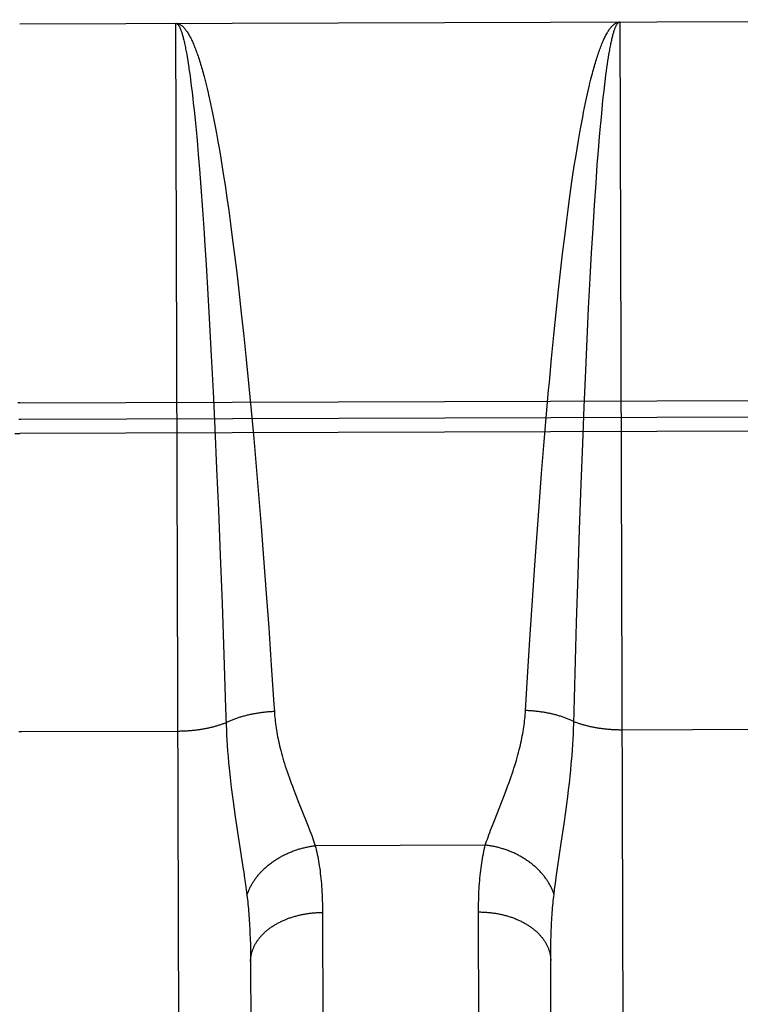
# Model space of a CAD drawing. Header units: inches. Extents: x 0 to 200, y 0 to 129.
# Tile 93 of 99: x 155.05 to 155.35, y 77.048 to 77.458. Entities that reach past the tile are written whole.
import ezdxf

# ---------------------------------------------------------------- set-up
doc = ezdxf.new("R2010")
doc.units = ezdxf.units.IN
doc.header["$LTSCALE"] = 11
doc.header["$MEASUREMENT"] = 0
doc.linetypes.add('HIDDEN', pattern=[0.2, 0.1, -0.1])
doc.layers.add('REAR_DOOR_ASSEMBLY', color=7, linetype='CONTINUOUS')

msp = doc.modelspace()

# ---------------------------------------------------------------- linework, layer by layer
at = {"layer": 'REAR_DOOR_ASSEMBLY', "color": 8, "linetype": 'HIDDEN'}
for p, q in [((155.04984, 77.45637), (155.61484, 77.45807)), ((155.05521, 75.67137), (155.04984, 77.45637)), ((155.11728, 76.64577), (155.11484, 77.45656)), ((155.29984, 77.45712), (155.30228, 76.64633)), ((155.11917, 77.44485), (155.11939, 77.44366)), ((155.11939, 77.44366), (155.1196, 77.44242)), ((155.1196, 77.44242), (155.11982, 77.44112)), ((155.11982, 77.44112), (155.12003, 77.43976)), ((155.29465, 77.43959), (155.29485, 77.44097)), ((155.29485, 77.44097), (155.29506, 77.4423)), ((155.29506, 77.4423), (155.29527, 77.44357)), ((155.12035, 77.43763), (155.12056, 77.43614)), ((155.29424, 77.43666), (155.29444, 77.43815)), ((155.29444, 77.43815), (155.29465, 77.43959)), ((155.12056, 77.43614), (155.12078, 77.4346)), ((155.12078, 77.4346), (155.12099, 77.433)), ((155.12099, 77.433), (155.12131, 77.43051)), ((155.12665, 77.43439), (155.12707, 77.43278)), ((155.12707, 77.43278), (155.12748, 77.43112)), ((155.28735, 77.4316), (155.28776, 77.43326)), ((155.29353, 77.43103), (155.29383, 77.43352)), ((155.29383, 77.43352), (155.29403, 77.43512)), ((155.29403, 77.43512), (155.29424, 77.43666)), ((155.12131, 77.43051), (155.12162, 77.4279)), ((155.12748, 77.43112), (155.1279, 77.4294)), ((155.28633, 77.42721), (155.28674, 77.42901)), ((155.29323, 77.42842), (155.29353, 77.43103)), ((155.12162, 77.4279), (155.12194, 77.42518)), ((155.12194, 77.42518), (155.12215, 77.4233)), ((155.12853, 77.42674), (155.12894, 77.4249)), ((155.12894, 77.4249), (155.12935, 77.42301)), ((155.28553, 77.42348), (155.28593, 77.42537)), ((155.28593, 77.42537), (155.28633, 77.42721)), ((155.29263, 77.42285), (155.29293, 77.42569)), ((155.29293, 77.42569), (155.29323, 77.42842)), ((155.12215, 77.4233), (155.12246, 77.42039)), ((155.12935, 77.42301), (155.12976, 77.42107)), ((155.12976, 77.42107), (155.13017, 77.41908)), ((155.28473, 77.41955), (155.28513, 77.42154)), ((155.28513, 77.42154), (155.28553, 77.42348)), ((155.29224, 77.4189), (155.29263, 77.42285)), ((155.12246, 77.42039), (155.12287, 77.41634)), ((155.12287, 77.41634), (155.12328, 77.4121)), ((155.13017, 77.41908), (155.13058, 77.41705)), ((155.13058, 77.41705), (155.13099, 77.41496)), ((155.28394, 77.41542), (155.28433, 77.41751)), ((155.28433, 77.41751), (155.28473, 77.41955)), ((155.29185, 77.41475), (155.29224, 77.4189)), ((155.13099, 77.41496), (155.1314, 77.41283)), ((155.1314, 77.41283), (155.1318, 77.41066)), ((155.28316, 77.41111), (155.28355, 77.41329)), ((155.28355, 77.41329), (155.28394, 77.41542)), ((155.12328, 77.4121), (155.12369, 77.40767)), ((155.1318, 77.41066), (155.1324, 77.40731)), ((155.28257, 77.40776), (155.28316, 77.41111)), ((155.2909, 77.40356), (155.29137, 77.4093)), ((155.12369, 77.40767), (155.1242, 77.40188)), ((155.1324, 77.40731), (155.133, 77.40386)), ((155.28142, 77.40076), (155.282, 77.40431)), ((155.282, 77.40431), (155.28257, 77.40776)), ((155.1242, 77.40188), (155.1247, 77.39582)), ((155.133, 77.40386), (155.1336, 77.40031)), ((155.1336, 77.40031), (155.13419, 77.39667)), ((155.28085, 77.39711), (155.28142, 77.40076)), ((155.29043, 77.39755), (155.2909, 77.40356)), ((155.1247, 77.39582), (155.1253, 77.3882)), ((155.13419, 77.39667), (155.13477, 77.39294)), ((155.28029, 77.39337), (155.28085, 77.39711)), ((155.28988, 77.38999), (155.29043, 77.39755)), ((155.13477, 77.39294), (155.13536, 77.38911)), ((155.27973, 77.38955), (155.28029, 77.39337)), ((155.1253, 77.3882), (155.12598, 77.37887)), ((155.13536, 77.38911), (155.13613, 77.38388)), ((155.27899, 77.38431), (155.27973, 77.38955)), ((155.28925, 77.38072), (155.28988, 77.38999)), ((155.13613, 77.38388), (155.13689, 77.3785)), ((155.27826, 77.37892), (155.27899, 77.38431)), ((155.28864, 77.37099), (155.28925, 77.38072)), ((155.12598, 77.37887), (155.12665, 77.36908)), ((155.13689, 77.3785), (155.13764, 77.37297)), ((155.27754, 77.3734), (155.27826, 77.37892)), ((155.13764, 77.37297), (155.13839, 77.36732)), ((155.27683, 77.36773), (155.27754, 77.3734)), ((155.12665, 77.36908), (155.12684, 77.3662)), ((155.13839, 77.36732), (155.1393, 77.36007)), ((155.27596, 77.36048), (155.27683, 77.36773)), ((155.28804, 77.36084), (155.28864, 77.37099)), ((155.12684, 77.3662), (155.1275, 77.35589)), ((155.1393, 77.36007), (155.14021, 77.35263)), ((155.2751, 77.35304), (155.27596, 77.36048)), ((155.28746, 77.35031), (155.28804, 77.36084)), ((155.1275, 77.35589), (155.12823, 77.34365)), ((155.14021, 77.35263), (155.1411, 77.34503)), ((155.27425, 77.34543), (155.2751, 77.35304)), ((155.28681, 77.33784), (155.28746, 77.35031)), ((155.12823, 77.34365), (155.12894, 77.33098)), ((155.1411, 77.34503), (155.14214, 77.33569)), ((155.27326, 77.33609), (155.27425, 77.34543)), ((155.14214, 77.33569), (155.14317, 77.32616)), ((155.2723, 77.32655), (155.27326, 77.33609)), ((155.28619, 77.32498), (155.28681, 77.33784)), ((155.12894, 77.33098), (155.12963, 77.31796)), ((155.14317, 77.32616), (155.14416, 77.31647)), ((155.27136, 77.31685), (155.2723, 77.32655)), ((155.28559, 77.3118), (155.28619, 77.32498)), ((155.12963, 77.31796), (155.13038, 77.30298)), ((155.14416, 77.31647), (155.14514, 77.30664)), ((155.27045, 77.30702), (155.27136, 77.31685)), ((155.28494, 77.29674), (155.28559, 77.3118)), ((155.14514, 77.30664), (155.14623, 77.29512)), ((155.27015, 77.30372), (155.27045, 77.30702)), ((155.13038, 77.30298), (155.13109, 77.28783)), ((155.26913, 77.29218), (155.27015, 77.30372)), ((155.0499, 77.29837), (155.04905, 77.29836)), ((155.0499, 77.29837), (155.61531, 77.30007)), ((155.14623, 77.29512), (155.14729, 77.28351)), ((155.28433, 77.2815), (155.28494, 77.29674)), ((155.05034, 77.29146), (155.0495, 77.29145)), ((155.61575, 77.29316), (155.05034, 77.29146)), ((155.26816, 77.28054), (155.26913, 77.29218)), ((155.61661, 77.28733), (155.04993, 77.28563)), ((155.13109, 77.28783), (155.13186, 77.27081)), ((155.14729, 77.28351), (155.14831, 77.27184)), ((155.28369, 77.26442), (155.28433, 77.2815)), ((155.26721, 77.26886), (155.26816, 77.28054)), ((155.13186, 77.27081), (155.13258, 77.25369)), ((155.14831, 77.27184), (155.1493, 77.26016)), ((155.26631, 77.25717), (155.26721, 77.26886)), ((155.28302, 77.24559), (155.28369, 77.26442)), ((155.1493, 77.26016), (155.15038, 77.24685)), ((155.26532, 77.24388), (155.26631, 77.25717)), ((155.13258, 77.25369), (155.13333, 77.23492)), ((155.15038, 77.24685), (155.15141, 77.23364)), ((155.2824, 77.22689), (155.28302, 77.24559)), ((155.26438, 77.2307), (155.26532, 77.24388)), ((155.13333, 77.23492), (155.1341, 77.21469)), ((155.15141, 77.23364), (155.15251, 77.21898)), ((155.26339, 77.21609), (155.26438, 77.2307)), ((155.28178, 77.20683), (155.2824, 77.22689)), ((155.15251, 77.21898), (155.15354, 77.20461)), ((155.26245, 77.2018), (155.26339, 77.21609)), ((155.1341, 77.21469), (155.13487, 77.19332)), ((155.15354, 77.20461), (155.15462, 77.18911)), ((155.28117, 77.18574), (155.28178, 77.20683)), ((155.26148, 77.18639), (155.26245, 77.2018)), ((155.13487, 77.19332), (155.13562, 77.17124)), ((155.15462, 77.18911), (155.15571, 77.17272)), ((155.26051, 77.17014), (155.26148, 77.18639)), ((155.28059, 77.16456), (155.28117, 77.18574)), ((155.15571, 77.17272), (155.1559, 77.16983)), ((155.13592, 77.16203), (155.13602, 77.1599)), ((155.28044, 77.16034), (155.28053, 77.16247)), ((155.28053, 77.16247), (155.28059, 77.16456)), ((155.30073, 77.16215), (155.36613, 77.16235)), ((155.05073, 77.1614), (155.11614, 77.1616)), ((155.13602, 77.1599), (155.13614, 77.15773)), ((155.28021, 77.15595), (155.28034, 77.15817)), ((155.28034, 77.15817), (155.28044, 77.16034)), ((155.13614, 77.15773), (155.13628, 77.15552)), ((155.13628, 77.15552), (155.13644, 77.15325)), ((155.28007, 77.15369), (155.28021, 77.15595)), ((155.13644, 77.15325), (155.13662, 77.15093)), ((155.13662, 77.15093), (155.13684, 77.14854)), ((155.27989, 77.15136), (155.28007, 77.15369)), ((155.13684, 77.14854), (155.13707, 77.14607)), ((155.13707, 77.14607), (155.13734, 77.14351)), ((155.27935, 77.14523), (155.27959, 77.14775)), ((155.13734, 77.14351), (155.13764, 77.14085)), ((155.27879, 77.1399), (155.27908, 77.14262)), ((155.27908, 77.14262), (155.27935, 77.14523)), ((155.13764, 77.14085), (155.13797, 77.13808)), ((155.13797, 77.13808), (155.13834, 77.13518)), ((155.25175, 77.13506), (155.25272, 77.13759)), ((155.27845, 77.13707), (155.27879, 77.1399)), ((155.13834, 77.13518), (155.13874, 77.13217)), ((155.16486, 77.1348), (155.16586, 77.13228)), ((155.25077, 77.13254), (155.25175, 77.13506)), ((155.27769, 77.13105), (155.27809, 77.13411)), ((155.27809, 77.13411), (155.27845, 77.13707)), ((155.13874, 77.13217), (155.13918, 77.12906)), ((155.16586, 77.13228), (155.16914, 77.12409)), ((155.24754, 77.12432), (155.25077, 77.13254)), ((155.27726, 77.12787), (155.27769, 77.13105)), ((155.13918, 77.12906), (155.13964, 77.12584)), ((155.13964, 77.12584), (155.14296, 77.10406)), ((155.27656, 77.12297), (155.27726, 77.12787)), ((155.16914, 77.12409), (155.16997, 77.12198)), ((155.24597, 77.12021), (155.24672, 77.12221)), ((155.24672, 77.12221), (155.24754, 77.12432)), ((155.24378, 77.11401), (155.17296, 77.11379)), ((155.27384, 77.10445), (155.27467, 77.11018)), ((155.14296, 77.10406), (155.14316, 77.10272)), ((155.14316, 77.10272), (155.14354, 77.10014)), ((155.27296, 77.09807), (155.27329, 77.10053)), ((155.27329, 77.10053), (155.27384, 77.10445)), ((155.14354, 77.10014), (155.14388, 77.09769)), ((155.14388, 77.09769), (155.14419, 77.09536)), ((155.27266, 77.09575), (155.27296, 77.09807)), ((155.14419, 77.09536), (155.14448, 77.09315)), ((155.27239, 77.09353), (155.27266, 77.09575)), ((155.17595, 77.08725), (155.17699, 76.7421)), ((155.242, 76.74096), (155.24096, 77.08618)), ((155.14576, 77.07715), (155.14585, 77.07492)), ((155.14585, 77.07492), (155.14592, 77.07264)), ((155.14592, 77.07264), (155.14597, 77.07032)), ((155.27103, 77.06951), (155.27105, 77.07186)), ((155.27105, 77.07186), (155.2711, 77.07417)), ((155.14597, 77.07032), (155.146, 77.06794)), ((155.146, 77.06794), (155.14602, 77.06551)), ((155.27101, 77.06711), (155.27103, 77.06951)), ((155.14602, 77.06551), (155.14694, 76.75831)), ((155.27194, 76.75989), (155.27101, 77.06711))]:
    msp.add_line(p, q, dxfattribs=at)
for points in [[(155.11484, 77.45656), (155.11506, 77.45656), (155.11527, 77.45653), (155.11549, 77.4565), (155.11571, 77.45644), (155.11592, 77.45638), (155.11614, 77.4563), (155.11636, 77.4562), (155.11657, 77.45609), (155.11679, 77.45596), (155.117, 77.45582), (155.11722, 77.45566), (155.11744, 77.45549), (155.11765, 77.45531), (155.11787, 77.4551), (155.11809, 77.45489), (155.1183, 77.45466), (155.11852, 77.45441), (155.11874, 77.45415), (155.11895, 77.45388), (155.11917, 77.45359), (155.11938, 77.45328), (155.1196, 77.45296), (155.11982, 77.45263), (155.12003, 77.45228), (155.12025, 77.45192), (155.12046, 77.45154), (155.12068, 77.45114), (155.12089, 77.45074), (155.12111, 77.45032), (155.12133, 77.44988), (155.12154, 77.44943), (155.12176, 77.44896), (155.12197, 77.44848), (155.12218, 77.44799), (155.1224, 77.44748), (155.12261, 77.44696), (155.12283, 77.44642), (155.12304, 77.44587), (155.12326, 77.44531), (155.12347, 77.44473), (155.12368, 77.44414), (155.1239, 77.44353), (155.12411, 77.44291), (155.12432, 77.44227), (155.12453, 77.44162), (155.12475, 77.44096), (155.12496, 77.44028), (155.12517, 77.43959), (155.12538, 77.43889), (155.12559, 77.43817), (155.1258, 77.43744), (155.12602, 77.4367), (155.12623, 77.43594), (155.12644, 77.43517), (155.12665, 77.43439)], [(155.11484, 77.45656), (155.11495, 77.45656), (155.11506, 77.45653), (155.11516, 77.4565), (155.11527, 77.45645), (155.11538, 77.45638), (155.11549, 77.4563), (155.1156, 77.4562), (155.11571, 77.45609), (155.11581, 77.45597), (155.11592, 77.45583), (155.11603, 77.45567), (155.11614, 77.4555), (155.11625, 77.45532), (155.11636, 77.45512), (155.11647, 77.4549), (155.11657, 77.45468), (155.11668, 77.45443), (155.11679, 77.45418), (155.1169, 77.4539), (155.11701, 77.45362), (155.11712, 77.45331), (155.11723, 77.453), (155.11733, 77.45267), (155.11744, 77.45232), (155.11755, 77.45196), (155.11766, 77.45159), (155.11777, 77.4512), (155.11788, 77.4508), (155.11798, 77.45038), (155.11809, 77.44995), (155.1182, 77.4495), (155.11831, 77.44904), (155.11842, 77.44857), (155.11852, 77.44808), (155.11863, 77.44758), (155.11874, 77.44706), (155.11885, 77.44653), (155.11896, 77.44598), (155.11906, 77.44542), (155.11917, 77.44485)], [(155.28776, 77.43326), (155.28817, 77.43487), (155.28837, 77.43566), (155.28858, 77.43643), (155.28878, 77.43719), (155.28899, 77.43793), (155.2892, 77.43867), (155.2894, 77.43938), (155.28961, 77.44009), (155.28982, 77.44078), (155.29003, 77.44146), (155.29023, 77.44212), (155.29044, 77.44277), (155.29065, 77.44341), (155.29086, 77.44403), (155.29107, 77.44464), (155.29128, 77.44523), (155.29149, 77.44581), (155.2917, 77.44638), (155.29191, 77.44693), (155.29212, 77.44747), (155.29233, 77.44799), (155.29255, 77.4485), (155.29276, 77.449), (155.29297, 77.44948), (155.29318, 77.44995), (155.29339, 77.4504), (155.29361, 77.45084), (155.29382, 77.45126), (155.29403, 77.45167), (155.29425, 77.45206), (155.29446, 77.45244), (155.29467, 77.45281), (155.29489, 77.45316), (155.2951, 77.45349), (155.29531, 77.45381), (155.29553, 77.45412), (155.29574, 77.45441), (155.29596, 77.45469), (155.29617, 77.45495), (155.29639, 77.45519), (155.2966, 77.45543), (155.29682, 77.45564), (155.29703, 77.45585), (155.29725, 77.45603), (155.29746, 77.45621), (155.29768, 77.45636), (155.29789, 77.45651), (155.29811, 77.45663), (155.29833, 77.45675), (155.29854, 77.45685), (155.29876, 77.45693), (155.29897, 77.457), (155.29919, 77.45705), (155.29941, 77.45709), (155.29962, 77.45711), (155.29984, 77.45712)], [(155.29527, 77.44357), (155.29547, 77.44479), (155.29558, 77.44538), (155.29568, 77.44595), (155.29579, 77.44651), (155.29589, 77.44706), (155.296, 77.44759), (155.2961, 77.44811), (155.29621, 77.44861), (155.29631, 77.4491), (155.29642, 77.44958), (155.29652, 77.45004), (155.29663, 77.45049), (155.29673, 77.45092), (155.29684, 77.45134), (155.29694, 77.45174), (155.29705, 77.45213), (155.29716, 77.4525), (155.29726, 77.45286), (155.29737, 77.45321), (155.29747, 77.45354), (155.29758, 77.45386), (155.29769, 77.45416), (155.29779, 77.45445), (155.2979, 77.45472), (155.29801, 77.45498), (155.29812, 77.45522), (155.29822, 77.45545), (155.29833, 77.45567), (155.29844, 77.45587), (155.29854, 77.45605), (155.29865, 77.45622), (155.29876, 77.45638), (155.29887, 77.45652), (155.29898, 77.45664), (155.29908, 77.45675), (155.29919, 77.45685), (155.2993, 77.45693), (155.29941, 77.457), (155.29951, 77.45705), (155.29962, 77.45709), (155.29973, 77.45711), (155.29984, 77.45712)], [(155.12003, 77.43976), (155.12024, 77.43835), (155.12035, 77.43763)], [(155.1279, 77.4294), (155.12832, 77.42764), (155.12853, 77.42674)], [(155.28674, 77.42901), (155.28714, 77.43075), (155.28735, 77.4316)], [(155.29137, 77.4093), (155.29176, 77.41368), (155.29185, 77.41475)], [(155.04783, 77.28561), (155.04951, 77.28563), (155.04993, 77.28563)], [(155.13562, 77.17124), (155.13585, 77.16412), (155.13592, 77.16203)], [(155.25272, 77.13759), (155.25319, 77.13886), (155.25365, 77.14012), (155.25409, 77.14136), (155.25452, 77.14258), (155.25493, 77.14378), (155.25533, 77.14497), (155.25571, 77.14614), (155.25607, 77.14728), (155.25642, 77.14841), (155.25675, 77.14951), (155.25706, 77.15059), (155.25736, 77.15166), (155.25764, 77.1527), (155.2579, 77.15372), (155.25815, 77.15473), (155.25838, 77.15572), (155.25861, 77.1567), (155.25881, 77.15766), (155.25901, 77.15861), (155.25919, 77.15955), (155.25936, 77.16048), (155.25952, 77.16139), (155.25966, 77.1623), (155.2598, 77.1632), (155.25992, 77.16409), (155.26004, 77.16498), (155.26014, 77.16585), (155.26023, 77.16672), (155.26032, 77.16759), (155.26039, 77.16844), (155.26045, 77.1693), (155.26051, 77.17014)], [(155.28062, 77.16559), (155.2803, 77.16574), (155.27998, 77.16589), (155.27966, 77.16604), (155.27933, 77.16618), (155.279, 77.16632), (155.27866, 77.16646), (155.27832, 77.1666), (155.27798, 77.16673), (155.27763, 77.16687), (155.27728, 77.167), (155.27693, 77.16713), (155.27657, 77.16725), (155.27621, 77.16738), (155.27585, 77.1675), (155.27548, 77.16762), (155.27512, 77.16773), (155.27474, 77.16785), (155.27437, 77.16796), (155.27399, 77.16807), (155.27361, 77.16817), (155.27323, 77.16828), (155.27284, 77.16838), (155.27246, 77.16848), (155.27207, 77.16857), (155.27167, 77.16867), (155.27128, 77.16876), (155.27088, 77.16885), (155.27048, 77.16893), (155.27008, 77.16901), (155.26968, 77.16909), (155.26928, 77.16917), (155.26887, 77.16925), (155.26846, 77.16932), (155.26805, 77.16939), (155.26764, 77.16945), (155.26723, 77.16952), (155.26682, 77.16958), (155.2664, 77.16964), (155.26598, 77.16969), (155.26557, 77.16974), (155.26515, 77.16979), (155.26473, 77.16984), (155.26431, 77.16988), (155.26389, 77.16992), (155.26347, 77.16996), (155.26305, 77.17), (155.26262, 77.17003), (155.2622, 77.17006), (155.26178, 77.17008), (155.26135, 77.17011), (155.26093, 77.17013), (155.26051, 77.17014)], [(155.13581, 77.16516), (155.13613, 77.16531), (155.13645, 77.16546), (155.13677, 77.16561), (155.1371, 77.16575), (155.13743, 77.1659), (155.13777, 77.16604), (155.13811, 77.16618), (155.13845, 77.16631), (155.13879, 77.16645), (155.13914, 77.16658), (155.1395, 77.16671), (155.13985, 77.16684), (155.14021, 77.16697), (155.14057, 77.16709), (155.14094, 77.16721), (155.1413, 77.16733), (155.14168, 77.16745), (155.14205, 77.16756), (155.14243, 77.16767), (155.14281, 77.16778), (155.14319, 77.16789), (155.14357, 77.16799), (155.14396, 77.16809), (155.14435, 77.16819), (155.14474, 77.16828), (155.14513, 77.16838), (155.14553, 77.16847), (155.14593, 77.16856), (155.14633, 77.16864), (155.14673, 77.16872), (155.14714, 77.1688), (155.14754, 77.16888), (155.14795, 77.16896), (155.14836, 77.16903), (155.14877, 77.1691), (155.14918, 77.16916), (155.14959, 77.16923), (155.15001, 77.16929), (155.15042, 77.16934), (155.15084, 77.1694), (155.15126, 77.16945), (155.15168, 77.1695), (155.1521, 77.16954), (155.15252, 77.16959), (155.15294, 77.16963), (155.15336, 77.16967), (155.15378, 77.1697), (155.1542, 77.16973), (155.15463, 77.16976), (155.15505, 77.16979), (155.15547, 77.16981), (155.1559, 77.16983)], [(155.1559, 77.16983), (155.15596, 77.16898), (155.15603, 77.16813), (155.1561, 77.16727), (155.15619, 77.16641), (155.15629, 77.16554), (155.1564, 77.16467), (155.15652, 77.16378), (155.15665, 77.16289), (155.15679, 77.16199), (155.15694, 77.16109), (155.15711, 77.16017), (155.15728, 77.15924), (155.15747, 77.15831), (155.15767, 77.15736), (155.15788, 77.1564), (155.15811, 77.15542), (155.15835, 77.15443), (155.1586, 77.15343), (155.15887, 77.1524), (155.15916, 77.15136), (155.15946, 77.1503), (155.15978, 77.14922), (155.16012, 77.14812), (155.16047, 77.147), (155.16084, 77.14585), (155.16123, 77.14469), (155.16163, 77.1435), (155.16205, 77.1423), (155.16249, 77.14108), (155.16294, 77.13984), (155.16341, 77.13859), (155.16389, 77.13733), (155.16486, 77.1348)], [(155.11614, 77.1616), (155.11654, 77.1616), (155.11695, 77.16161), (155.11736, 77.16162), (155.11777, 77.16163), (155.11817, 77.16165), (155.11858, 77.16166), (155.11898, 77.16168), (155.11939, 77.16171), (155.11979, 77.16173), (155.1202, 77.16176), (155.1206, 77.16179), (155.121, 77.16182), (155.1214, 77.16186), (155.1218, 77.16189), (155.1222, 77.16193), (155.1226, 77.16198), (155.12299, 77.16202), (155.12339, 77.16207), (155.12378, 77.16212), (155.12417, 77.16217), (155.12456, 77.16222), (155.12495, 77.16228), (155.12534, 77.16234), (155.12573, 77.1624), (155.12611, 77.16247), (155.12649, 77.16253), (155.12687, 77.1626), (155.12725, 77.16267), (155.12762, 77.16274), (155.128, 77.16282), (155.12837, 77.1629), (155.12874, 77.16298), (155.1291, 77.16306), (155.12946, 77.16315), (155.12983, 77.16323), (155.13018, 77.16332), (155.13054, 77.16341), (155.13089, 77.16351), (155.13124, 77.1636), (155.13159, 77.1637), (155.13193, 77.1638), (155.13228, 77.1639), (155.13261, 77.164), (155.13295, 77.16411), (155.13328, 77.16422), (155.13361, 77.16433), (155.13394, 77.16444), (155.13426, 77.16456), (155.13458, 77.16467), (155.13489, 77.16479), (155.1352, 77.16491), (155.13551, 77.16503), (155.13581, 77.16516)], [(155.28062, 77.16559), (155.28092, 77.16547), (155.28123, 77.16535), (155.28154, 77.16523), (155.28186, 77.16512), (155.28218, 77.165), (155.2825, 77.16489), (155.28283, 77.16478), (155.28316, 77.16467), (155.28349, 77.16456), (155.28383, 77.16446), (155.28417, 77.16436), (155.28451, 77.16426), (155.28485, 77.16416), (155.2852, 77.16406), (155.28555, 77.16397), (155.2859, 77.16388), (155.28626, 77.16379), (155.28662, 77.1637), (155.28698, 77.16362), (155.28734, 77.16354), (155.28771, 77.16346), (155.28808, 77.16338), (155.28845, 77.1633), (155.28882, 77.16323), (155.2892, 77.16316), (155.28958, 77.16309), (155.28996, 77.16302), (155.29034, 77.16296), (155.29072, 77.1629), (155.29111, 77.16284), (155.2915, 77.16278), (155.29189, 77.16273), (155.29228, 77.16268), (155.29267, 77.16263), (155.29306, 77.16258), (155.29346, 77.16253), (155.29385, 77.16249), (155.29425, 77.16245), (155.29465, 77.16241), (155.29505, 77.16238), (155.29545, 77.16235), (155.29585, 77.16232), (155.29626, 77.16229), (155.29666, 77.16226), (155.29707, 77.16224), (155.29747, 77.16222), (155.29788, 77.1622), (155.29828, 77.16219), (155.29869, 77.16218), (155.2991, 77.16217), (155.2995, 77.16216), (155.29991, 77.16215), (155.30032, 77.16215), (155.30073, 77.16215)], [(155.04947, 77.16141), (155.04989, 77.1614), (155.05031, 77.1614), (155.05073, 77.1614)], [(155.27959, 77.14775), (155.2797, 77.14897), (155.27989, 77.15136)], [(155.16997, 77.12198), (155.17074, 77.11998), (155.1711, 77.11903), (155.17145, 77.11809), (155.17178, 77.11719), (155.1721, 77.11631), (155.1724, 77.11545), (155.17269, 77.11461), (155.17296, 77.11379)], [(155.27467, 77.11018), (155.27536, 77.11482), (155.27656, 77.12297)], [(155.24378, 77.11401), (155.24405, 77.11482), (155.24433, 77.11566), (155.24463, 77.11652), (155.24494, 77.11741), (155.24527, 77.11832), (155.24561, 77.11925), (155.24597, 77.12021)], [(155.14448, 77.09315), (155.14459, 77.09348), (155.1447, 77.09382), (155.14483, 77.09415), (155.14495, 77.09448), (155.14509, 77.09481), (155.14523, 77.09515), (155.14537, 77.09548), (155.14552, 77.0958), (155.14568, 77.09613), (155.14584, 77.09646), (155.146, 77.09678), (155.14618, 77.09711), (155.14635, 77.09743), (155.14654, 77.09775), (155.14673, 77.09807), (155.14692, 77.09839), (155.14712, 77.09871), (155.14732, 77.09902), (155.14753, 77.09933), (155.14775, 77.09964), (155.14797, 77.09995), (155.14819, 77.10026), (155.14842, 77.10057), (155.14866, 77.10087), (155.1489, 77.10117), (155.14914, 77.10147), (155.14939, 77.10177), (155.14965, 77.10206), (155.1499, 77.10235), (155.15017, 77.10264), (155.15044, 77.10293), (155.15071, 77.10321), (155.15099, 77.1035), (155.15127, 77.10377), (155.15156, 77.10405), (155.15185, 77.10433), (155.15214, 77.1046), (155.15244, 77.10486), (155.15275, 77.10513), (155.15305, 77.10539), (155.15337, 77.10565), (155.15368, 77.10591), (155.154, 77.10616), (155.15432, 77.10641), (155.15465, 77.10665), (155.15498, 77.1069), (155.15532, 77.10714), (155.15566, 77.10737), (155.156, 77.10761), (155.15634, 77.10784), (155.15669, 77.10806), (155.15704, 77.10828), (155.1574, 77.1085), (155.15776, 77.10872), (155.15812, 77.10893), (155.15848, 77.10913), (155.15885, 77.10934), (155.15922, 77.10954), (155.15959, 77.10973), (155.15997, 77.10993), (155.16035, 77.11011), (155.16073, 77.1103), (155.16111, 77.11048), (155.1615, 77.11065), (155.16189, 77.11082), (155.16228, 77.11099), (155.16267, 77.11116), (155.16307, 77.11131), (155.16346, 77.11147), (155.16386, 77.11162), (155.16426, 77.11177), (155.16467, 77.11191), (155.16507, 77.11204), (155.16548, 77.11218), (155.16588, 77.11231), (155.16629, 77.11243), (155.1667, 77.11255), (155.16711, 77.11267), (155.16753, 77.11278), (155.16794, 77.11288), (155.16835, 77.11298), (155.16877, 77.11308), (155.16919, 77.11317), (155.1696, 77.11326), (155.17002, 77.11334), (155.17044, 77.11342), (155.17086, 77.1135), (155.17128, 77.11356), (155.1717, 77.11363), (155.17212, 77.11369), (155.17254, 77.11374), (155.17296, 77.11379)], [(155.17296, 77.11379), (155.17318, 77.11291), (155.17339, 77.11202), (155.17359, 77.11111), (155.17379, 77.11019), (155.17398, 77.10925), (155.17416, 77.1083), (155.17433, 77.10733), (155.17449, 77.10635), (155.17464, 77.10535), (155.17479, 77.10433), (155.17493, 77.10331), (155.17505, 77.10226), (155.17518, 77.1012), (155.17529, 77.10012), (155.17539, 77.09903), (155.17548, 77.09792), (155.17557, 77.0968), (155.17565, 77.09566), (155.17572, 77.09451), (155.17578, 77.09334), (155.17583, 77.09215), (155.17587, 77.09095), (155.17591, 77.08973), (155.17593, 77.0885), (155.17595, 77.08725)], [(155.24096, 77.08618), (155.24096, 77.08744), (155.24096, 77.08869), (155.24098, 77.08993), (155.24101, 77.09114), (155.24105, 77.09235), (155.24109, 77.09353), (155.24114, 77.0947), (155.2412, 77.09586), (155.24127, 77.097), (155.24135, 77.09812), (155.24144, 77.09923), (155.24154, 77.10032), (155.24164, 77.1014), (155.24176, 77.10246), (155.24188, 77.10351), (155.24201, 77.10454), (155.24215, 77.10555), (155.2423, 77.10655), (155.24246, 77.10754), (155.24262, 77.10851), (155.24279, 77.10946), (155.24298, 77.1104), (155.24317, 77.11132), (155.24336, 77.11223), (155.24357, 77.11313), (155.24378, 77.11401)], [(155.27239, 77.09353), (155.27228, 77.09387), (155.27216, 77.0942), (155.27203, 77.09453), (155.27191, 77.09486), (155.27177, 77.0952), (155.27163, 77.09553), (155.27148, 77.09585), (155.27133, 77.09618), (155.27117, 77.09651), (155.27101, 77.09683), (155.27084, 77.09716), (155.27067, 77.09748), (155.27049, 77.0978), (155.2703, 77.09812), (155.27011, 77.09844), (155.26992, 77.09876), (155.26972, 77.09907), (155.26951, 77.09939), (155.2693, 77.0997), (155.26908, 77.10001), (155.26886, 77.10032), (155.26863, 77.10062), (155.2684, 77.10093), (155.26816, 77.10123), (155.26792, 77.10153), (155.26768, 77.10183), (155.26742, 77.10212), (155.26717, 77.10241), (155.26691, 77.1027), (155.26664, 77.10299), (155.26637, 77.10328), (155.2661, 77.10356), (155.26582, 77.10384), (155.26553, 77.10412), (155.26524, 77.10439), (155.26495, 77.10467), (155.26466, 77.10493), (155.26435, 77.1052), (155.26405, 77.10546), (155.26374, 77.10572), (155.26343, 77.10598), (155.26311, 77.10624), (155.26279, 77.10649), (155.26246, 77.10673), (155.26213, 77.10698), (155.2618, 77.10722), (155.26147, 77.10746), (155.26113, 77.10769), (155.26078, 77.10792), (155.26044, 77.10815), (155.26009, 77.10837), (155.25973, 77.10859), (155.25938, 77.10881), (155.25902, 77.10902), (155.25865, 77.10923), (155.25829, 77.10944), (155.25792, 77.10964), (155.25755, 77.10983), (155.25717, 77.11003), (155.2568, 77.11022), (155.25642, 77.1104), (155.25603, 77.11058), (155.25565, 77.11076), (155.25526, 77.11094), (155.25487, 77.1111), (155.25448, 77.11127), (155.25409, 77.11143), (155.25369, 77.11159), (155.25329, 77.11174), (155.25289, 77.11189), (155.25249, 77.11203), (155.25209, 77.11217), (155.25168, 77.11231), (155.25128, 77.11244), (155.25087, 77.11256), (155.25046, 77.11268), (155.25005, 77.1128), (155.24964, 77.11291), (155.24922, 77.11302), (155.24881, 77.11313), (155.24839, 77.11322), (155.24798, 77.11332), (155.24756, 77.11341), (155.24714, 77.11349), (155.24672, 77.11357), (155.2463, 77.11365), (155.24589, 77.11372), (155.24546, 77.11379), (155.24504, 77.11385), (155.24462, 77.11391), (155.2442, 77.11396), (155.24378, 77.11401)], [(155.14448, 77.09315), (155.14459, 77.09224), (155.1447, 77.09133), (155.1448, 77.0904), (155.1449, 77.08945), (155.14499, 77.0885), (155.14508, 77.08753), (155.14517, 77.08655), (155.14525, 77.08556), (155.14533, 77.08455), (155.14541, 77.08353), (155.14548, 77.0825), (155.14554, 77.08145), (155.1456, 77.0804), (155.14566, 77.07933), (155.14572, 77.07824), (155.14576, 77.07715)], [(155.2711, 77.07417), (155.27116, 77.07642), (155.2712, 77.07753), (155.27124, 77.07862), (155.27129, 77.07971), (155.27134, 77.08078), (155.27139, 77.08183), (155.27145, 77.08288), (155.27152, 77.08391), (155.27159, 77.08493), (155.27166, 77.08594), (155.27174, 77.08693), (155.27182, 77.08791), (155.2719, 77.08888), (155.27199, 77.08984), (155.27208, 77.09078), (155.27218, 77.09171), (155.27228, 77.09263), (155.27239, 77.09353)], [(155.14602, 77.06551), (155.14602, 77.0658), (155.14603, 77.06608), (155.14604, 77.06637), (155.14606, 77.06665), (155.14609, 77.06694), (155.14612, 77.06722), (155.14616, 77.06751), (155.1462, 77.06779), (155.14625, 77.06808), (155.1463, 77.06836), (155.14636, 77.06864), (155.14643, 77.06893), (155.1465, 77.06921), (155.14658, 77.06949), (155.14667, 77.06977), (155.14676, 77.07005), (155.14685, 77.07033), (155.14695, 77.0706), (155.14706, 77.07088), (155.14717, 77.07116), (155.14729, 77.07143), (155.14742, 77.0717), (155.14754, 77.07198), (155.14768, 77.07225), (155.14782, 77.07252), (155.14797, 77.07279), (155.14812, 77.07305), (155.14828, 77.07332), (155.14844, 77.07358), (155.14861, 77.07384), (155.14878, 77.0741), (155.14896, 77.07436), (155.14915, 77.07462), (155.14934, 77.07488), (155.14953, 77.07513), (155.14973, 77.07538), (155.14994, 77.07563), (155.15015, 77.07588), (155.15036, 77.07612), (155.15058, 77.07637), (155.15081, 77.07661), (155.15104, 77.07685), (155.15127, 77.07709), (155.15151, 77.07732), (155.15176, 77.07755), (155.15201, 77.07778), (155.15226, 77.07801), (155.15252, 77.07824), (155.15279, 77.07846), (155.15306, 77.07868), (155.15333, 77.0789), (155.15361, 77.07911), (155.15389, 77.07933), (155.15417, 77.07954), (155.15447, 77.07974), (155.15476, 77.07995), (155.15506, 77.08015), (155.15536, 77.08035), (155.15567, 77.08055), (155.15598, 77.08074), (155.1563, 77.08093), (155.15661, 77.08111), (155.15694, 77.0813), (155.15726, 77.08148), (155.15759, 77.08166), (155.15793, 77.08183), (155.15827, 77.082), (155.15861, 77.08217), (155.15895, 77.08234), (155.1593, 77.0825), (155.15965, 77.08266), (155.16, 77.08281), (155.16036, 77.08296), (155.16072, 77.08311), (155.16109, 77.08325), (155.16145, 77.0834), (155.16182, 77.08353), (155.16219, 77.08367), (155.16257, 77.0838), (155.16295, 77.08392), (155.16333, 77.08405), (155.16371, 77.08417), (155.16409, 77.08428), (155.16448, 77.0844), (155.16487, 77.0845), (155.16526, 77.08461), (155.16565, 77.08471), (155.16605, 77.08481), (155.16645, 77.0849), (155.16685, 77.08499), (155.16725, 77.08508), (155.16765, 77.08516), (155.16806, 77.08524), (155.16846, 77.08531), (155.16887, 77.08538), (155.16928, 77.08545), (155.16969, 77.08551), (155.1701, 77.08557), (155.17052, 77.08563), (155.17093, 77.08568), (155.17135, 77.08573), (155.17176, 77.08577), (155.17218, 77.08581), (155.1726, 77.08584), (155.17302, 77.08587), (155.17343, 77.0859), (155.17385, 77.08593), (155.17427, 77.08594), (155.17469, 77.08596), (155.17511, 77.08597), (155.17553, 77.08598), (155.17596, 77.08598)], [(155.24096, 77.08618), (155.24138, 77.08618), (155.2418, 77.08617), (155.24222, 77.08616), (155.24264, 77.08615), (155.24306, 77.08613), (155.24348, 77.08611), (155.2439, 77.08609), (155.24431, 77.08606), (155.24473, 77.08603), (155.24515, 77.08599), (155.24557, 77.08595), (155.24598, 77.0859), (155.2464, 77.08586), (155.24681, 77.0858), (155.24722, 77.08575), (155.24763, 77.08569), (155.24804, 77.08562), (155.24845, 77.08555), (155.24886, 77.08548), (155.24926, 77.08541), (155.24967, 77.08533), (155.25007, 77.08524), (155.25047, 77.08516), (155.25087, 77.08506), (155.25126, 77.08497), (155.25166, 77.08487), (155.25205, 77.08477), (155.25244, 77.08466), (155.25283, 77.08455), (155.25321, 77.08444), (155.2536, 77.08432), (155.25398, 77.0842), (155.25436, 77.08407), (155.25473, 77.08395), (155.2551, 77.08381), (155.25547, 77.08368), (155.25584, 77.08354), (155.25621, 77.0834), (155.25657, 77.08325), (155.25693, 77.0831), (155.25728, 77.08295), (155.25763, 77.08279), (155.25798, 77.08263), (155.25833, 77.08247), (155.25867, 77.0823), (155.25901, 77.08214), (155.25934, 77.08196), (155.25967, 77.08179), (155.26, 77.08161), (155.26032, 77.08143), (155.26064, 77.08124), (155.26096, 77.08105), (155.26127, 77.08086), (155.26158, 77.08067), (155.26189, 77.08047), (155.26219, 77.08027), (155.26248, 77.08007), (155.26277, 77.07986), (155.26306, 77.07966), (155.26334, 77.07945), (155.26362, 77.07923), (155.2639, 77.07902), (155.26417, 77.0788), (155.26443, 77.07857), (155.26469, 77.07835), (155.26495, 77.07812), (155.2652, 77.0779), (155.26545, 77.07766), (155.26569, 77.07743), (155.26593, 77.0772), (155.26616, 77.07696), (155.26639, 77.07672), (155.26661, 77.07647), (155.26682, 77.07623), (155.26704, 77.07598), (155.26724, 77.07573), (155.26745, 77.07548), (155.26764, 77.07523), (155.26783, 77.07498), (155.26802, 77.07472), (155.2682, 77.07446), (155.26837, 77.0742), (155.26854, 77.07394), (155.26871, 77.07368), (155.26887, 77.07342), (155.26902, 77.07315), (155.26917, 77.07288), (155.26931, 77.07261), (155.26945, 77.07234), (155.26958, 77.07207), (155.26971, 77.0718), (155.26983, 77.07153), (155.26994, 77.07125), (155.27005, 77.07098), (155.27015, 77.0707), (155.27025, 77.07042), (155.27034, 77.07014), (155.27043, 77.06986), (155.27051, 77.06958), (155.27058, 77.0693), (155.27065, 77.06902), (155.27071, 77.06874), (155.27077, 77.06845), (155.27082, 77.06817), (155.27087, 77.06789), (155.27091, 77.0676), (155.27094, 77.06732), (155.27097, 77.06703), (155.27099, 77.06675), (155.271, 77.06646), (155.27101, 77.06617), (155.27102, 77.06589)]]:
    msp.add_lwpolyline(points, dxfattribs=at)

doc.saveas('drawing.dxf')
